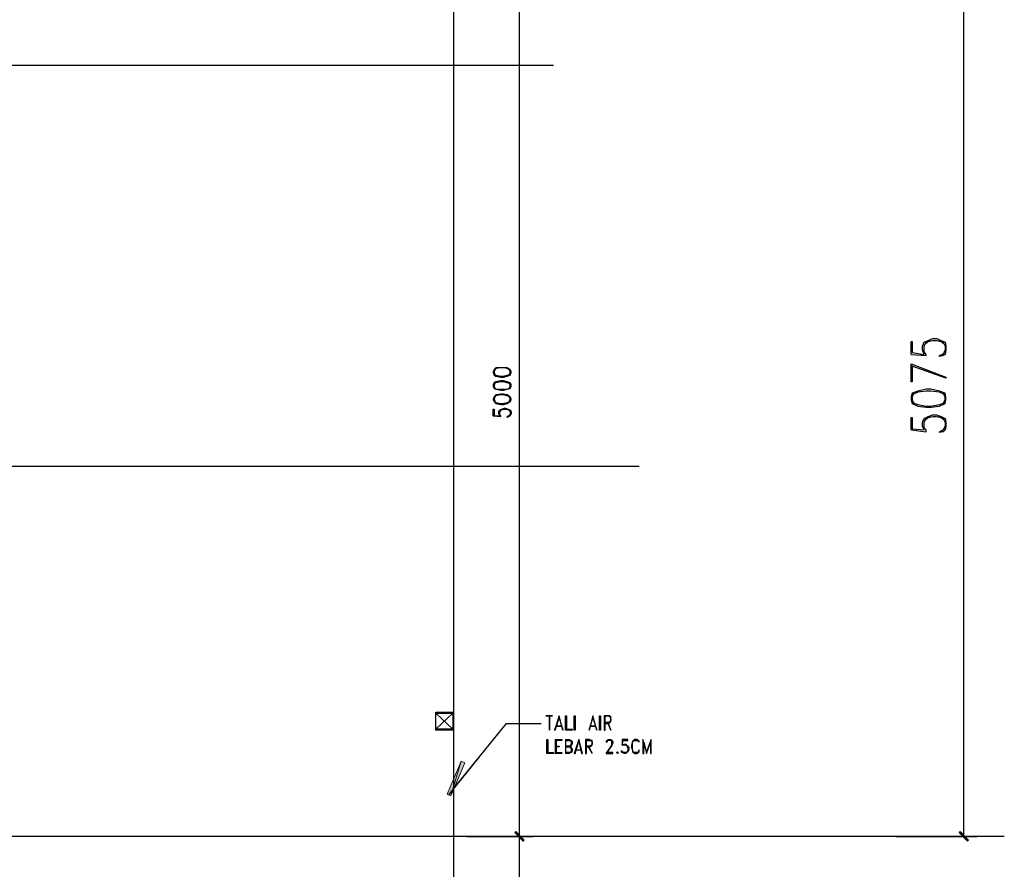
# Model space of a CAD drawing. Header units: millimetres. Extents: x 0 to 420, y 0 to 297.
# Tile 17 of 95: x 85 to 130, y 100 to 138. Entities that reach past the tile are written whole.
import ezdxf

# ---------------------------------------------------------------- set-up
doc = ezdxf.new("R2010")
doc.units = ezdxf.units.MM
doc.layers.add('FILL_000000', color=7, linetype='Continuous')
doc.layers.add('LINE_000000', color=7, linetype='Continuous')

msp = doc.modelspace()

# ---------------------------------------------------------------- hatches: boundary and pattern name
at = {"layer": 'FILL_000000'}
h = msp.add_hatch(color=7, dxfattribs=at)
h.dxf.hatch_style = 1
h.paths.add_polyline_path([(104.479, 103.505), (104.648, 103.42), (105.114, 104.987), (104.479, 103.505)])
h = msp.add_hatch(color=7, dxfattribs=at)
h.dxf.hatch_style = 1
h.paths.add_polyline_path([(104.648, 103.42), (105.114, 104.987), (105.283, 104.902), (104.648, 103.42)])
h = msp.add_hatch(color=7, dxfattribs=at)
h.dxf.hatch_style = 1
h.paths.add_polyline_path([(107.95, 101.431), (107.527, 101.769), (107.569, 101.812), (107.95, 101.431)])
h = msp.add_hatch(color=7, dxfattribs=at)
h.dxf.hatch_style = 1
h.paths.add_polyline_path([(107.569, 101.812), (107.527, 101.769), (107.95, 101.431), (107.569, 101.812)])
h = msp.add_hatch(color=7, dxfattribs=at)
h.dxf.hatch_style = 1
h.paths.add_polyline_path([(107.908, 101.388), (107.95, 101.431), (107.527, 101.769), (107.908, 101.388)])
h = msp.add_hatch(color=7, dxfattribs=at)
h.dxf.hatch_style = 1
h.paths.add_polyline_path([(107.527, 101.769), (107.95, 101.431), (107.908, 101.388), (107.527, 101.769)])
h = msp.add_hatch(color=7, dxfattribs=at)
h.dxf.hatch_style = 1
h.paths.add_polyline_path([(127.55, 101.812), (127.508, 101.769), (127.931, 101.431), (127.55, 101.812)])
h = msp.add_hatch(color=7, dxfattribs=at)
h.dxf.hatch_style = 1
h.paths.add_polyline_path([(127.508, 101.769), (127.931, 101.431), (127.889, 101.388), (127.508, 101.769)])

# ---------------------------------------------------------------- linework, layer by layer
at = {"layer": 'LINE_000000', "lineweight": 25}
for p, q in [((104.775, 237.829), (104.775, 81.365)), ((127.72, 101.6), (127.72, 142.155)), ((107.738, 101.6), (107.738, 141.563)), ((109.262, 136.271), (27.94, 136.271)), ((125.349, 123.275), (126.026, 123.232)), ((126.873, 123.402), (126.704, 123.232)), ((106.553, 120.523), (106.892, 120.481)), ((107.315, 120.565), (107.23, 120.481)), ((125.349, 119.888), (126.026, 119.803)), ((126.873, 119.973), (126.704, 119.803)), ((113.115, 118.237), (27.94, 118.237)), ((109.093, 106.384), (109.093, 106.384)), ((110.871, 106.384), (110.871, 106.384)), ((109.347, 105.96), (109.347, 105.325)), ((109.389, 105.918), (109.389, 105.368)), ((109.813, 105.96), (109.813, 105.325)), ((109.813, 105.918), (109.813, 105.368)), ((110.236, 105.495), (110.532, 105.495)), ((110.278, 105.495), (110.49, 105.495)), ((112.437, 105.368), (112.353, 105.41)), ((104.563, 103.463), (105.96, 105.198)), ((112.141, 105.368), (112.141, 105.368)), ((129.54, 101.6), (27.94, 101.6)), ((105.368, 101.6), (108.331, 101.6)), ((105.368, 101.6), (108.331, 101.6)), ((107.738, 92.414), (107.738, 101.6)), ((124.672, 101.6), (128.312, 101.6))]:
    msp.add_line(p, q, dxfattribs=at)
at = {"layer": 'LINE_000000', "lineweight": 30}
msp.add_line((103.971, 107.188), (104.775, 107.188), dxfattribs=at)
at = {"layer": 'LINE_000000', "lineweight": 13}
for p, q in [((104.733, 106.426), (103.971, 107.146)), ((104.733, 107.146), (103.971, 106.426))]:
    msp.add_line(p, q, dxfattribs=at)
at = {"layer": 'LINE_000000', "lineweight": 25}
for points in [[(125.349, 123.275), (125.349, 123.867), (125.391, 123.867), (125.391, 123.359), (125.942, 123.275), (125.857, 123.486), (125.857, 123.656), (125.942, 123.825), (126.111, 123.91), (126.323, 123.994), (126.492, 123.994), (126.704, 123.91), (126.873, 123.825), (126.915, 123.656), (126.915, 123.486), (126.873, 123.275), (126.788, 123.232), (126.619, 123.19), (126.619, 123.232)], [(126.026, 123.232), (126.026, 123.275), (125.942, 123.402), (125.942, 123.656), (126.026, 123.825), (126.238, 123.91)], [(125.942, 123.698), (126.111, 123.867), (126.323, 123.91), (126.492, 123.91), (126.704, 123.867), (126.873, 123.698)], [(126.534, 123.91), (126.788, 123.825), (126.873, 123.656), (126.873, 123.486), (126.788, 123.275), (126.619, 123.232)], [(107.315, 122.555), (107.188, 122.64), (107.019, 122.682), (106.892, 122.682), (106.68, 122.64), (106.595, 122.555)], [(125.391, 122.767), (125.391, 122.047), (125.349, 122.047), (125.349, 122.851), (126.915, 122.259), (126.915, 122.216), (125.349, 122.767)], [(106.638, 122.597), (106.595, 122.513), (106.595, 122.47), (106.638, 122.343)], [(106.595, 122.386), (106.68, 122.343), (106.892, 122.301), (107.019, 122.301), (107.188, 122.343), (107.315, 122.386)], [(107.273, 122.343), (107.315, 122.47), (107.315, 122.513), (107.273, 122.597)], [(107.315, 121.962), (107.188, 122.005), (107.019, 122.047), (106.892, 122.047), (106.68, 122.005), (106.595, 121.962)], [(106.638, 122.005), (106.595, 121.92), (106.595, 121.835), (106.638, 121.751)], [(106.595, 121.793), (106.68, 121.708), (106.892, 121.708), (107.019, 121.708), (107.188, 121.708), (107.315, 121.793)], [(107.273, 121.751), (107.315, 121.835), (107.315, 121.92), (107.273, 122.005)], [(107.315, 121.37), (107.188, 121.412), (107.019, 121.454), (106.892, 121.454), (106.68, 121.412), (106.595, 121.37)], [(106.638, 121.37), (106.595, 121.285), (106.595, 121.243), (106.638, 121.158)], [(107.273, 121.158), (107.315, 121.243), (107.315, 121.285), (107.273, 121.37)], [(126.873, 121.454), (126.619, 121.581), (126.238, 121.624), (126.026, 121.624), (125.645, 121.581), (125.391, 121.454)], [(125.476, 121.539), (125.391, 121.37), (125.391, 121.243), (125.476, 121.073)], [(126.788, 121.073), (126.873, 121.243), (126.873, 121.37), (126.788, 121.539)], [(106.595, 121.158), (106.68, 121.116), (106.892, 121.073), (107.019, 121.073), (107.188, 121.116), (107.315, 121.158)], [(125.391, 121.116), (125.645, 121.031), (126.026, 120.946), (126.238, 120.946), (126.619, 121.031), (126.873, 121.116)], [(106.553, 120.523), (106.553, 120.819), (106.595, 120.819), (106.595, 120.523), (106.849, 120.523), (106.807, 120.608), (106.807, 120.692), (106.849, 120.777), (106.934, 120.819), (107.061, 120.862), (107.103, 120.862), (107.23, 120.819), (107.315, 120.777), (107.357, 120.692), (107.357, 120.608), (107.315, 120.523), (107.273, 120.481), (107.188, 120.438), (107.188, 120.481)], [(106.892, 120.481), (106.892, 120.523), (106.849, 120.565), (106.849, 120.692), (106.892, 120.777), (107.019, 120.819)], [(106.849, 120.735), (106.934, 120.819), (107.061, 120.819), (107.103, 120.819), (107.23, 120.819), (107.315, 120.735)], [(107.146, 120.819), (107.273, 120.777), (107.315, 120.692), (107.315, 120.608), (107.273, 120.523), (107.188, 120.481)], [(125.349, 119.888), (125.349, 120.438), (125.391, 120.438), (125.391, 119.93), (125.942, 119.888), (125.857, 120.057), (125.857, 120.227), (125.942, 120.396), (126.111, 120.481), (126.323, 120.565), (126.492, 120.565), (126.704, 120.481), (126.873, 120.396), (126.915, 120.227), (126.915, 120.057), (126.873, 119.888), (126.788, 119.803), (126.619, 119.761), (126.619, 119.803)], [(126.026, 119.803), (126.026, 119.888), (125.942, 119.973), (125.942, 120.227), (126.026, 120.396), (126.238, 120.481)], [(125.942, 120.269), (126.111, 120.438), (126.323, 120.481), (126.492, 120.481), (126.704, 120.438), (126.873, 120.269)], [(126.534, 120.481), (126.788, 120.396), (126.873, 120.227), (126.873, 120.057), (126.788, 119.888), (126.619, 119.803)], [(111.04, 107.019), (110.871, 106.384), (111.04, 106.934)], [(111.04, 106.934), (111.21, 106.384), (111.04, 107.019)], [(111.591, 106.68), (111.76, 106.68), (111.802, 106.722), (111.845, 106.765), (111.845, 106.807), (111.845, 106.892), (111.845, 106.976), (111.802, 107.019), (111.76, 107.019), (111.548, 107.019), (111.548, 106.384), (111.591, 106.384), (111.591, 107.019), (111.76, 107.019), (111.802, 106.976), (111.845, 106.892), (111.845, 106.807), (111.802, 106.765), (111.76, 106.722), (111.591, 106.722)], [(104.817, 103.801), (107.146, 106.68), (108.712, 106.68)], [(109.601, 106.553), (109.389, 106.553), (109.643, 106.553)], [(109.347, 105.96), (109.643, 105.96), (109.643, 105.918), (109.389, 105.918)], [(109.813, 105.96), (109.982, 105.96), (110.024, 105.918), (110.067, 105.918), (110.109, 105.833), (110.109, 105.749), (110.067, 105.706), (110.024, 105.664), (109.982, 105.622)], [(109.813, 105.918), (109.982, 105.918), (110.024, 105.918), (110.067, 105.833), (110.067, 105.749), (110.024, 105.706), (109.982, 105.664), (109.813, 105.664)], [(110.744, 105.622), (110.871, 105.622), (110.956, 105.664), (110.998, 105.706), (110.998, 105.749), (110.998, 105.833), (110.998, 105.918), (110.956, 105.918), (110.871, 105.96), (110.702, 105.96), (110.702, 105.325), (110.744, 105.325), (110.744, 105.918), (110.871, 105.918), (110.956, 105.918), (110.998, 105.833), (110.998, 105.749), (110.956, 105.706), (110.871, 105.664), (110.744, 105.664)], [(111.633, 105.325), (111.845, 105.622), (111.887, 105.706), (111.887, 105.791), (111.887, 105.833), (111.887, 105.918), (111.845, 105.918), (111.718, 105.918), (111.675, 105.918), (111.675, 105.833), (111.633, 105.833), (111.675, 105.918), (111.718, 105.96), (111.845, 105.96), (111.887, 105.918), (111.929, 105.833), (111.929, 105.791), (111.887, 105.706), (111.845, 105.622), (111.633, 105.325), (111.929, 105.325), (111.929, 105.368), (111.633, 105.368)], [(109.389, 105.664), (109.516, 105.664), (109.516, 105.622), (109.389, 105.622)], [(109.982, 105.664), (110.024, 105.622), (110.067, 105.579), (110.109, 105.537), (110.109, 105.452), (110.067, 105.368), (110.024, 105.368), (109.982, 105.325), (109.813, 105.325)], [(109.813, 105.622), (109.982, 105.622), (110.024, 105.579), (110.067, 105.537), (110.067, 105.452), (110.024, 105.368), (109.982, 105.368), (109.813, 105.368)], [(110.829, 105.622), (110.998, 105.325), (110.871, 105.622)], [(112.607, 105.579), (112.564, 105.706), (112.522, 105.706), (112.437, 105.706), (112.353, 105.706), (112.437, 105.749), (112.522, 105.749), (112.564, 105.706), (112.607, 105.664), (112.649, 105.579), (112.649, 105.495), (112.607, 105.41), (112.564, 105.368), (112.522, 105.325), (112.437, 105.325), (112.353, 105.368), (112.31, 105.452), (112.353, 105.452)], [(112.607, 105.495), (112.564, 105.368), (112.522, 105.368), (112.437, 105.368), (112.353, 105.368), (112.353, 105.452)], [(112.522, 105.706), (112.607, 105.664), (112.607, 105.579), (112.607, 105.495), (112.607, 105.41), (112.522, 105.368)], [(109.389, 105.368), (109.643, 105.368), (109.643, 105.325), (109.347, 105.325)]]:
    msp.add_lwpolyline(points, dxfattribs=at)
for points in [[(106.553, 122.47), (106.595, 122.343), (106.68, 122.301), (106.892, 122.259), (107.019, 122.259), (107.188, 122.301), (107.315, 122.343), (107.357, 122.47), (107.357, 122.513), (107.315, 122.597), (107.188, 122.682), (107.019, 122.682), (106.892, 122.682), (106.68, 122.682), (106.595, 122.597), (106.553, 122.513), (106.553, 122.47)], [(106.553, 121.835), (106.595, 121.751), (106.68, 121.708), (106.892, 121.666), (107.019, 121.666), (107.188, 121.708), (107.315, 121.751), (107.357, 121.835), (107.357, 121.92), (107.315, 122.005), (107.188, 122.047), (107.019, 122.089), (106.892, 122.089), (106.68, 122.047), (106.595, 122.005), (106.553, 121.92), (106.553, 121.835)], [(106.553, 121.243), (106.595, 121.158), (106.68, 121.073), (106.892, 121.031), (107.019, 121.031), (107.188, 121.073), (107.315, 121.158), (107.357, 121.243), (107.357, 121.285), (107.315, 121.37), (107.188, 121.454), (107.019, 121.497), (106.892, 121.497), (106.68, 121.454), (106.595, 121.37), (106.553, 121.285), (106.553, 121.243)], [(125.349, 121.243), (125.391, 121.073), (125.645, 120.946), (126.026, 120.904), (126.238, 120.904), (126.619, 120.946), (126.873, 121.073), (126.915, 121.243), (126.915, 121.37), (126.873, 121.539), (126.619, 121.624), (126.238, 121.708), (126.026, 121.708), (125.645, 121.624), (125.391, 121.539), (125.349, 121.37), (125.349, 121.243)], [(109.22, 107.019), (108.924, 107.019), (109.22, 107.019)], [(109.093, 107.019), (109.093, 106.384), (109.093, 107.019)], [(109.516, 107.019), (109.305, 106.384), (109.347, 106.384), (109.516, 106.934), (109.686, 106.384), (109.516, 107.019)], [(109.813, 106.384), (109.813, 107.019), (109.855, 107.019), (109.855, 106.426), (110.109, 106.426), (110.109, 106.384), (109.813, 106.384)], [(110.236, 106.384), (110.194, 106.384), (110.194, 107.019), (110.236, 107.019), (110.236, 106.384)], [(111.379, 106.384), (111.337, 106.384), (111.337, 107.019), (111.379, 107.019), (111.379, 106.384)], [(110.913, 106.553), (111.167, 106.553), (110.913, 106.553)], [(111.718, 106.68), (111.845, 106.384), (111.718, 106.68)], [(108.966, 105.325), (108.966, 105.96), (109.008, 105.96), (109.008, 105.368), (109.262, 105.368), (109.262, 105.325), (108.966, 105.325)], [(110.405, 105.96), (110.194, 105.325), (110.236, 105.325), (110.405, 105.876), (110.532, 105.325), (110.575, 105.325), (110.405, 105.96)], [(112.395, 105.918), (112.607, 105.918), (112.607, 105.96), (112.353, 105.96), (112.353, 105.706), (112.395, 105.918)], [(113.115, 105.495), (113.072, 105.41), (113.072, 105.368), (113.03, 105.368), (112.903, 105.368), (112.861, 105.368), (112.818, 105.495), (112.818, 105.579), (112.818, 105.706), (112.818, 105.833), (112.861, 105.918), (112.903, 105.918), (113.03, 105.918), (113.072, 105.918), (113.072, 105.876), (113.115, 105.833), (113.115, 105.876), (113.072, 105.918), (113.03, 105.96), (112.903, 105.96), (112.861, 105.918), (112.818, 105.876), (112.818, 105.833), (112.776, 105.706), (112.776, 105.579), (112.818, 105.495), (112.818, 105.41), (112.861, 105.368), (112.903, 105.325), (113.03, 105.325), (113.072, 105.368), (113.115, 105.41), (113.115, 105.495)], [(113.665, 105.96), (113.453, 105.41), (113.284, 105.96), (113.284, 105.325), (113.326, 105.325), (113.326, 105.833), (113.453, 105.325), (113.623, 105.833), (113.623, 105.325), (113.665, 105.325), (113.665, 105.96)], [(112.141, 105.41), (112.183, 105.368), (112.141, 105.325), (112.099, 105.368), (112.141, 105.41)]]:
    msp.add_lwpolyline(points, close=True, dxfattribs=at)
at = {"layer": 'LINE_000000', "lineweight": 30}
for points in [[(104.775, 106.384), (103.971, 106.384), (103.971, 107.188), (104.775, 107.188), (104.775, 106.384)], [(104.733, 106.426), (103.971, 106.426), (103.971, 107.146), (104.733, 107.146), (104.733, 106.426)]]:
    msp.add_lwpolyline(points, close=True, dxfattribs=at)
at = {"layer": 'LINE_000000', "lineweight": 0}
for points in [[(104.479, 103.505), (104.648, 103.42), (105.114, 104.987), (104.479, 103.505)], [(104.648, 103.42), (105.114, 104.987), (105.283, 104.902), (104.648, 103.42)], [(107.95, 101.431), (107.527, 101.769), (107.569, 101.812), (107.95, 101.431)], [(107.569, 101.812), (107.527, 101.769), (107.95, 101.431), (107.569, 101.812)], [(107.908, 101.388), (107.95, 101.431), (107.527, 101.769), (107.908, 101.388)], [(107.527, 101.769), (107.95, 101.431), (107.908, 101.388), (107.527, 101.769)], [(127.55, 101.812), (127.508, 101.769), (127.931, 101.431), (127.55, 101.812)], [(127.508, 101.769), (127.931, 101.431), (127.889, 101.388), (127.508, 101.769)]]:
    msp.add_lwpolyline(points, close=True, dxfattribs=at)

doc.saveas('drawing.dxf')
